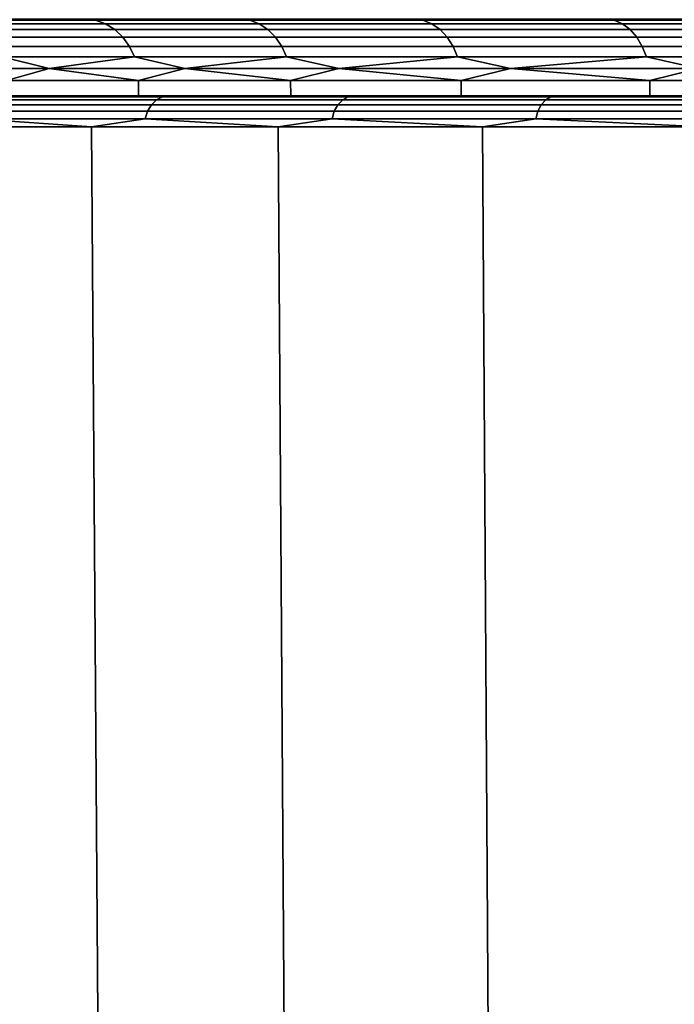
# Model space of a CAD drawing. Header units: metres. Extents: x -109 to 109, y -100 to 76.
# Tile 99 of 256: x -20.69 to -16.43, y -69.62 to -63.2. Entities that reach past the tile are written whole.
import ezdxf

# ---------------------------------------------------------------- set-up
doc = ezdxf.new("R2010")
doc.units = ezdxf.units.M
doc.layers.add('solid_21062310', color=7, linetype='CONTINUOUS')

msp = doc.modelspace()

# ---------------------------------------------------------------- linework, layer by layer
at = {"layer": 'solid_21062310'}
for points in [[(-21.070656, -63.207596, -14.495582), (-21.13781, -63.200001, -14.535008), (-20.260929, -63.200001, -16.20447), (-20.197813, -63.207596, -16.158644)], [(-21.070656, -63.207596, 5.50072), (-20.197813, -63.207596, 7.163782), (-20.260923, -63.200001, 7.209619), (-21.137804, -63.200001, 5.540157)], [(-21.070656, -63.207596, -14.495582), (-20.197813, -63.207596, -16.158644), (-20.132744, -63.230297, -16.121077), (-21.002773, -63.230297, -14.463371)], [(-20.197813, -63.207596, 7.163782), (-21.070656, -63.207596, 5.50072), (-21.002773, -63.230297, 5.468509), (-20.132744, -63.230297, 7.126214)], [(-21.002773, -63.230297, -14.463371), (-20.132744, -63.230297, -16.121077), (-20.072765, -63.267239, -16.086447), (-20.940205, -63.267239, -14.433681)], [(-20.132744, -63.230297, 7.126214), (-21.002773, -63.230297, 5.468509), (-20.940205, -63.267239, 5.438819), (-20.072765, -63.267239, 7.091586)], [(-20.197813, -63.207596, -16.158644), (-20.260929, -63.200001, -16.20447), (-19.252445, -63.200001, -17.797932), (-19.193981, -63.207596, -17.746078)], [(-20.197813, -63.207596, 7.163782), (-19.193981, -63.207596, 8.751217), (-19.252439, -63.200001, 8.803078), (-20.260923, -63.200001, 7.209619)], [(-20.197813, -63.207596, -16.158644), (-19.193981, -63.207596, -17.746078), (-19.132145, -63.230297, -17.703396), (-20.132744, -63.230297, -16.121077)], [(-19.193981, -63.207596, 8.751217), (-20.197813, -63.207596, 7.163782), (-20.132744, -63.230297, 7.126214), (-19.132145, -63.230297, 8.708535)], [(-20.132744, -63.230297, -16.121077), (-19.132145, -63.230297, -17.703396), (-19.075148, -63.267239, -17.664055), (-20.072765, -63.267239, -16.086447)], [(-19.132145, -63.230297, 8.708535), (-20.132744, -63.230297, 7.126214), (-20.072765, -63.267239, 7.091586), (-19.075148, -63.267239, 8.669192)], [(-19.193981, -63.207596, -17.746078), (-19.252445, -63.200001, -17.797932), (-18.118999, -63.200001, -19.30492), (-18.065666, -63.207596, -19.247591)], [(-19.193981, -63.207596, 8.751217), (-18.065666, -63.207596, 10.252729), (-18.118994, -63.200001, 10.310066), (-19.252439, -63.200001, 8.803078)], [(-19.193981, -63.207596, -17.746078), (-18.065666, -63.207596, -19.247591), (-18.007465, -63.230297, -19.200071), (-19.132145, -63.230297, -17.703396)], [(-18.065666, -63.207596, 10.252729), (-19.193981, -63.207596, 8.751217), (-19.132145, -63.230297, 8.708535), (-18.007465, -63.230297, 10.20521)], [(-19.132145, -63.230297, -17.703396), (-18.007465, -63.230297, -19.200071), (-17.953819, -63.267239, -19.156271), (-19.075148, -63.267239, -17.664055)], [(-18.007465, -63.230297, 10.20521), (-19.132145, -63.230297, 8.708535), (-19.075148, -63.267239, 8.669192), (-17.953819, -63.267239, 10.161409)], [(-18.065666, -63.207596, -19.247591), (-18.118999, -63.200001, -19.30492), (-16.867983, -63.200001, -20.715664), (-16.82019, -63.207596, -20.653444)], [(-18.065666, -63.207596, 10.252729), (-16.82019, -63.207596, 11.658582), (-16.867975, -63.200001, 11.720811), (-18.118994, -63.200001, 10.310066)], [(-18.065666, -63.207596, -19.247591), (-16.82019, -63.207596, -20.653444), (-16.766003, -63.230297, -20.601395), (-18.007465, -63.230297, -19.200071)], [(-16.82019, -63.207596, 11.658582), (-18.065666, -63.207596, 10.252729), (-18.007465, -63.230297, 10.20521), (-16.766003, -63.230297, 11.606533)], [(-18.007465, -63.230297, -19.200071), (-16.766003, -63.230297, -20.601395), (-16.716055, -63.267239, -20.553419), (-17.953819, -63.267239, -19.156271)], [(-16.766003, -63.230297, 11.606533), (-18.007465, -63.230297, 10.20521), (-17.953819, -63.267239, 10.161409), (-16.716055, -63.267239, 11.558558)], [(-16.82019, -63.207596, -20.653444), (-16.867983, -63.200001, -20.715664), (-15.50733, -63.200001, -22.021206), (-15.46563, -63.207596, -21.954517)], [(-16.82019, -63.207596, 11.658582), (-15.46563, -63.207596, 12.959656), (-15.50732, -63.200001, 13.026353), (-16.867975, -63.200001, 11.720811)], [(-16.82019, -63.207596, -20.653444), (-15.46563, -63.207596, -21.954517), (-15.415805, -63.230297, -21.898277), (-16.766003, -63.230297, -20.601395)], [(-15.46563, -63.207596, 12.959656), (-16.82019, -63.207596, 11.658582), (-16.766003, -63.230297, 11.606533), (-15.415805, -63.230297, 12.903415)], [(-16.766003, -63.230297, -20.601395), (-15.415805, -63.230297, -21.898277), (-15.369879, -63.267239, -21.846437), (-16.716055, -63.267239, -20.553419)], [(-15.415805, -63.230297, 12.903415), (-16.766003, -63.230297, 11.606533), (-16.716055, -63.267239, 11.558558), (-15.369879, -63.267239, 12.851576)], [(-20.940205, -63.267239, -14.433681), (-20.072765, -63.267239, -16.086447), (-20.020189, -63.31699, -16.056093), (-20.885357, -63.31699, -14.407656)], [(-20.072765, -63.267239, 7.091586), (-20.940205, -63.267239, 5.438819), (-20.885357, -63.31699, 5.412794), (-20.020189, -63.31699, 7.061231)], [(-20.885357, -63.31699, -14.407656), (-20.020189, -63.31699, -16.056093), (-19.977041, -63.37764, -16.031181), (-20.840342, -63.37764, -14.386296)], [(-20.020189, -63.31699, 7.061231), (-20.885357, -63.31699, 5.412794), (-20.840342, -63.37764, 5.391435), (-19.977041, -63.37764, 7.036319)], [(-20.072765, -63.267239, -16.086447), (-19.075148, -63.267239, -17.664055), (-19.025185, -63.31699, -17.629568), (-20.020189, -63.31699, -16.056093)], [(-19.075148, -63.267239, 8.669192), (-20.072765, -63.267239, 7.091586), (-20.020189, -63.31699, 7.061231), (-19.025185, -63.31699, 8.634706)], [(-20.020189, -63.31699, -16.056093), (-19.025185, -63.31699, -17.629568), (-18.98418, -63.37764, -17.601265), (-19.977041, -63.37764, -16.031181)], [(-19.025185, -63.31699, 8.634706), (-20.020189, -63.31699, 7.061231), (-19.977041, -63.37764, 7.036319), (-18.98418, -63.37764, 8.606402)], [(-19.075148, -63.267239, -17.664055), (-17.953819, -63.267239, -19.156271), (-17.906794, -63.31699, -19.117876), (-19.025185, -63.31699, -17.629568)], [(-17.953819, -63.267239, 10.161409), (-19.075148, -63.267239, 8.669192), (-19.025185, -63.31699, 8.634706), (-17.906794, -63.31699, 10.123013)], [(-19.025185, -63.31699, -17.629568), (-17.906794, -63.31699, -19.117876), (-17.8682, -63.37764, -19.086365), (-18.98418, -63.37764, -17.601265)], [(-17.906794, -63.31699, 10.123013), (-19.025185, -63.31699, 8.634706), (-18.98418, -63.37764, 8.606402), (-17.8682, -63.37764, 10.091502)], [(-17.953819, -63.267239, -19.156271), (-16.716055, -63.267239, -20.553419), (-16.67227, -63.31699, -20.511364), (-17.906794, -63.31699, -19.117876)], [(-16.716055, -63.267239, 11.558558), (-17.953819, -63.267239, 10.161409), (-17.906794, -63.31699, 10.123013), (-16.67227, -63.31699, 11.516502)], [(-17.906794, -63.31699, -19.117876), (-16.67227, -63.31699, -20.511364), (-16.636337, -63.37764, -20.476849), (-17.8682, -63.37764, -19.086365)], [(-16.67227, -63.31699, 11.516502), (-17.906794, -63.31699, 10.123013), (-17.8682, -63.37764, 10.091502), (-16.636337, -63.37764, 11.481988)], [(-16.716055, -63.267239, -20.553419), (-15.369879, -63.267239, -21.846437), (-15.329621, -63.31699, -21.800997), (-16.67227, -63.31699, -20.511364)], [(-15.369879, -63.267239, 12.851576), (-16.716055, -63.267239, 11.558558), (-16.67227, -63.31699, 11.516502), (-15.329621, -63.31699, 12.806134)], [(-16.67227, -63.31699, -20.511364), (-15.329621, -63.31699, -21.800997), (-15.296581, -63.37764, -21.763702), (-16.636337, -63.37764, -20.476849)], [(-15.329621, -63.31699, 12.806134), (-16.67227, -63.31699, 11.516502), (-16.636337, -63.37764, 11.481988), (-15.296581, -63.37764, 12.768841)], [(-20.840342, -63.37764, -14.386296), (-19.977041, -63.37764, -16.031181), (-19.944979, -63.446854, -16.012671), (-20.806896, -63.446854, -14.370425)], [(-19.977041, -63.37764, 7.036319), (-20.840342, -63.37764, 5.391435), (-20.806896, -63.446854, 5.375564), (-19.944979, -63.446854, 7.017808)], [(-19.977041, -63.37764, -16.031181), (-18.98418, -63.37764, -17.601265), (-18.953712, -63.446854, -17.580235), (-19.944979, -63.446854, -16.012671)], [(-18.98418, -63.37764, 8.606402), (-19.977041, -63.37764, 7.036319), (-19.944979, -63.446854, 7.017808), (-18.953712, -63.446854, 8.585372)], [(-18.98418, -63.37764, -17.601265), (-17.8682, -63.37764, -19.086365), (-17.839523, -63.446854, -19.06295), (-18.953712, -63.446854, -17.580235)], [(-17.8682, -63.37764, 10.091502), (-18.98418, -63.37764, 8.606402), (-18.953712, -63.446854, 8.585372), (-17.839523, -63.446854, 10.068089)], [(-17.8682, -63.37764, -19.086365), (-16.636337, -63.37764, -20.476849), (-16.609638, -63.446854, -20.451204), (-17.839523, -63.446854, -19.06295)], [(-16.636337, -63.37764, 11.481988), (-17.8682, -63.37764, 10.091502), (-17.839523, -63.446854, 10.068089), (-16.609638, -63.446854, 11.456343)], [(-16.636337, -63.37764, -20.476849), (-15.296581, -63.37764, -21.763702), (-15.272032, -63.446854, -21.735991), (-16.609638, -63.446854, -20.451204)], [(-15.296581, -63.37764, 12.768841), (-16.636337, -63.37764, 11.481988), (-16.609638, -63.446854, 11.456343), (-15.272032, -63.446854, 12.74113)], [(-20.806896, -63.446854, -14.370425), (-20.499998, -63.521965, -14.942701), (-21.25633, -63.521965, -13.302091)], [(-20.806896, -63.446854, 5.375564), (-21.25633, -63.521965, 4.30723), (-20.499998, -63.521965, 5.94784)], [(-20.806896, -63.446854, -14.370425), (-19.944979, -63.446854, -16.012671), (-20.499998, -63.521965, -14.942701)], [(-19.944979, -63.446854, 7.017808), (-20.806896, -63.446854, 5.375564), (-20.499998, -63.521965, 5.94784)], [(-19.944979, -63.446854, -16.012671), (-19.617277, -63.521965, -16.518913), (-20.499998, -63.521965, -14.942701)], [(-19.944979, -63.446854, 7.017808), (-20.499998, -63.521965, 5.94784), (-19.617277, -63.521965, 7.524052)], [(-19.944979, -63.446854, -16.012671), (-18.953712, -63.446854, -17.580235), (-19.617277, -63.521965, -16.518913)], [(-18.953712, -63.446854, 8.585372), (-19.944979, -63.446854, 7.017808), (-19.617277, -63.521965, 7.524052)], [(-18.953712, -63.446854, -17.580235), (-18.613609, -63.521965, -18.021009), (-19.617277, -63.521965, -16.518913)], [(-18.953712, -63.446854, 8.585372), (-19.617277, -63.521965, 7.524052), (-18.613609, -63.521965, 9.026148)], [(-18.953712, -63.446854, -17.580235), (-17.839523, -63.446854, -19.06295), (-18.613609, -63.521965, -18.021009)], [(-17.839523, -63.446854, 10.068089), (-18.953712, -63.446854, 8.585372), (-18.613609, -63.521965, 9.026148)], [(-17.839523, -63.446854, -19.06295), (-17.495182, -63.521965, -19.439728), (-18.613609, -63.521965, -18.021009)], [(-17.839523, -63.446854, 10.068089), (-18.613609, -63.521965, 9.026148), (-17.495182, -63.521965, 10.444866)], [(-17.839523, -63.446854, -19.06295), (-16.609638, -63.446854, -20.451204), (-17.495182, -63.521965, -19.439728)], [(-16.609638, -63.446854, 11.456343), (-17.839523, -63.446854, 10.068089), (-17.495182, -63.521965, 10.444866)], [(-16.609638, -63.446854, -20.451204), (-16.26889, -63.521965, -20.766321), (-17.495182, -63.521965, -19.439728)], [(-16.609638, -63.446854, 11.456343), (-17.495182, -63.521965, 10.444866), (-16.26889, -63.521965, 11.77146)], [(-16.609638, -63.446854, -20.451204), (-15.272032, -63.446854, -21.735991), (-16.26889, -63.521965, -20.766321)], [(-15.272032, -63.446854, 12.74113), (-16.609638, -63.446854, 11.456343), (-16.26889, -63.521965, 11.77146)], [(-21.25633, -63.521965, -13.302091), (-20.499998, -63.521965, -14.942701), (-20.77936, -63.599998, -14.357361)], [(-20.499998, -63.521965, 5.94784), (-21.25633, -63.521965, 4.30723), (-20.77936, -63.599998, 5.362499)], [(-20.499998, -63.521965, -14.942701), (-19.918583, -63.599998, -15.997433), (-20.77936, -63.599998, -14.357361)], [(-20.499998, -63.521965, 5.94784), (-20.77936, -63.599998, 5.362499), (-19.918583, -63.599998, 7.002571)], [(-20.499998, -63.521965, -14.942701), (-19.617277, -63.521965, -16.518913), (-19.918583, -63.599998, -15.997433)], [(-19.617277, -63.521965, 7.524052), (-20.499998, -63.521965, 5.94784), (-19.918583, -63.599998, 7.002571)], [(-19.617277, -63.521965, -16.518913), (-18.928627, -63.599998, -17.562922), (-19.918583, -63.599998, -15.997433)], [(-19.617277, -63.521965, 7.524052), (-19.918583, -63.599998, 7.002571), (-18.928627, -63.599998, 8.56806)], [(-19.617277, -63.521965, -16.518913), (-18.613609, -63.521965, -18.021009), (-18.928627, -63.599998, -17.562922)], [(-18.613609, -63.521965, 9.026148), (-19.617277, -63.521965, 7.524052), (-18.928627, -63.599998, 8.56806)], [(-18.613609, -63.521965, -18.021009), (-17.815912, -63.599998, -19.043676), (-18.928627, -63.599998, -17.562922)], [(-18.613609, -63.521965, 9.026148), (-18.928627, -63.599998, 8.56806), (-17.815912, -63.599998, 10.048814)], [(-18.613609, -63.521965, -18.021009), (-17.495182, -63.521965, -19.439728), (-17.815912, -63.599998, -19.043676)], [(-17.495182, -63.521965, 10.444866), (-18.613609, -63.521965, 9.026148), (-17.815912, -63.599998, 10.048814)], [(-17.495182, -63.521965, -19.439728), (-16.587654, -63.599998, -20.430092), (-17.815912, -63.599998, -19.043676)], [(-17.495182, -63.521965, 10.444866), (-17.815912, -63.599998, 10.048814), (-16.587654, -63.599998, 11.43523)], [(-17.495182, -63.521965, -19.439728), (-16.26889, -63.521965, -20.766321), (-16.587654, -63.599998, -20.430092)], [(-16.26889, -63.521965, 11.77146), (-17.495182, -63.521965, 10.444866), (-16.587654, -63.599998, 11.43523)], [(-16.26889, -63.521965, -20.766321), (-15.25182, -63.599998, -21.713179), (-16.587654, -63.599998, -20.430092)], [(-16.26889, -63.521965, 11.77146), (-16.587654, -63.599998, 11.43523), (-15.25182, -63.599998, 12.718318)], [(-19.918583, -63.599998, 7.002571), (-20.77936, -63.599998, 5.362499), (-20.778524, -63.700001, 5.364061), (-19.919054, -63.700001, 7.000765)], [(-20.77936, -63.599998, -14.357361), (-19.918583, -63.599998, -15.997433), (-19.919054, -63.700001, -15.995627), (-20.778524, -63.700001, -14.358923)], [(-18.928627, -63.599998, 8.56806), (-19.918583, -63.599998, 7.002571), (-19.919054, -63.700001, 7.000765), (-18.927053, -63.700001, 8.569785)], [(-19.918583, -63.599998, -15.997433), (-18.928627, -63.599998, -17.562922), (-18.927053, -63.700001, -17.564648), (-19.919054, -63.700001, -15.995627)], [(-17.815912, -63.599998, 10.048814), (-18.928627, -63.599998, 8.56806), (-18.927053, -63.700001, 8.569785), (-17.817181, -63.700001, 10.04684)], [(-18.928627, -63.599998, -17.562922), (-17.815912, -63.599998, -19.043676), (-17.817181, -63.700001, -19.0417), (-18.927053, -63.700001, -17.564648)], [(-16.587654, -63.599998, 11.43523), (-17.815912, -63.599998, 10.048814), (-17.817181, -63.700001, 10.04684), (-16.586182, -63.700001, 11.435997)], [(-17.815912, -63.599998, -19.043676), (-16.587654, -63.599998, -20.430092), (-16.586182, -63.700001, -20.430859), (-17.817181, -63.700001, -19.0417)], [(-15.25182, -63.599998, 12.718318), (-16.587654, -63.599998, 11.43523), (-16.586182, -63.700001, 11.435997), (-15.252875, -63.700001, 12.717315)], [(-16.587654, -63.599998, -20.430092), (-15.25182, -63.599998, -21.713179), (-15.252875, -63.700001, -21.712177), (-16.586182, -63.700001, -20.430859)], [(-21.144073, -63.700001, -17.454062), (-20.778524, -63.700001, -14.358923), (-19.919054, -63.700001, -15.995627), (-20.060131, -63.700001, -19.075481)], [(-20.858305, -63.706837, -18.005133), (-21.144073, -63.700001, -17.454062), (-20.060131, -63.700001, -19.075481)], [(-21.14407, -63.700001, 8.459207), (-20.060127, -63.700001, 10.080626), (-19.919054, -63.700001, 7.000765), (-20.778524, -63.700001, 5.364061)], [(-20.858305, -63.706837, 9.010271), (-20.060127, -63.700001, 10.080626), (-21.14407, -63.700001, 8.459207)], [(-20.858305, -63.706837, -18.005133), (-19.763098, -63.706837, -19.562185), (-19.801689, -63.727009, -19.591604), (-20.899036, -63.727009, -18.031509)], [(-19.763098, -63.706837, 10.567324), (-20.858305, -63.706837, 9.010271), (-20.899036, -63.727009, 9.036648), (-19.801689, -63.727009, 10.596742)], [(-19.763098, -63.706837, 10.567324), (-20.060127, -63.700001, 10.080626), (-20.858305, -63.706837, 9.010271)], [(-20.858305, -63.706837, -18.005133), (-20.060131, -63.700001, -19.075481), (-19.763098, -63.706837, -19.562185)], [(-20.060131, -63.700001, -19.075481), (-19.919054, -63.700001, -15.995627), (-18.927053, -63.700001, -17.564648)], [(-20.060131, -63.700001, -19.075481), (-18.927053, -63.700001, -17.564648), (-17.817181, -63.700001, -19.0417), (-18.856028, -63.700001, -20.603403)], [(-19.763098, -63.706837, -19.562185), (-20.060131, -63.700001, -19.075481), (-18.856028, -63.700001, -20.603403)], [(-20.060127, -63.700001, 10.080626), (-18.856024, -63.700001, 11.608546), (-18.927053, -63.700001, 8.569785), (-19.919054, -63.700001, 7.000765)], [(-19.763098, -63.706837, 10.567324), (-18.856024, -63.700001, 11.608546), (-20.060127, -63.700001, 10.080626)], [(-19.763098, -63.706837, -19.562185), (-18.551914, -63.706837, -21.030834), (-18.58814, -63.727009, -21.063118), (-19.801689, -63.727009, -19.591604)], [(-18.551914, -63.706837, 12.035972), (-19.763098, -63.706837, 10.567324), (-19.801689, -63.727009, 10.596742), (-18.58814, -63.727009, 12.068256)], [(-18.551914, -63.706837, 12.035972), (-18.856024, -63.700001, 11.608546), (-19.763098, -63.706837, 10.567324)], [(-19.763098, -63.706837, -19.562185), (-18.856028, -63.700001, -20.603403), (-18.551914, -63.706837, -21.030834)], [(-18.856024, -63.700001, 11.608546), (-17.817181, -63.700001, 10.04684), (-18.927053, -63.700001, 8.569785)], [(-18.856028, -63.700001, -20.603403), (-17.817181, -63.700001, -19.0417), (-16.586182, -63.700001, -20.430859), (-17.533052, -63.700001, -22.033634)], [(-18.551914, -63.706837, -21.030834), (-18.856028, -63.700001, -20.603403), (-17.533052, -63.700001, -22.033634)], [(-18.856024, -63.700001, 11.608546), (-17.533047, -63.700001, 13.038777), (-16.586182, -63.700001, 11.435997), (-17.817181, -63.700001, 10.04684)], [(-18.551914, -63.706837, 12.035972), (-17.533047, -63.700001, 13.038777), (-18.856024, -63.700001, 11.608546)], [(-18.551914, -63.706837, -21.030834), (-17.231859, -63.706837, -22.402456), (-17.265509, -63.727009, -22.43742), (-18.58814, -63.727009, -21.063118)], [(-17.231859, -63.706837, 13.407595), (-18.551914, -63.706837, 12.035972), (-18.58814, -63.727009, 12.068256), (-17.265509, -63.727009, 13.442558)], [(-17.231859, -63.706837, 13.407595), (-17.533047, -63.700001, 13.038777), (-18.551914, -63.706837, 12.035972)], [(-18.551914, -63.706837, -21.030834), (-17.533052, -63.700001, -22.033634), (-17.231859, -63.706837, -22.402456)], [(-17.533052, -63.700001, -22.033634), (-16.586182, -63.700001, -20.430859), (-15.252875, -63.700001, -21.712177), (-16.102583, -63.700001, -23.356352)], [(-17.231859, -63.706837, -22.402456), (-17.533052, -63.700001, -22.033634), (-16.102583, -63.700001, -23.356352)], [(-17.533047, -63.700001, 13.038777), (-16.102577, -63.700001, 14.361495), (-15.252875, -63.700001, 12.717315), (-16.586182, -63.700001, 11.435997)], [(-17.231859, -63.706837, 13.407595), (-16.102577, -63.700001, 14.361495), (-17.533047, -63.700001, 13.038777)], [(-17.231859, -63.706837, -22.402456), (-15.810681, -63.706837, -23.669004), (-15.841555, -63.727009, -23.706442), (-17.265509, -63.727009, -22.43742)], [(-15.810681, -63.706837, 14.674144), (-17.231859, -63.706837, 13.407595), (-17.265509, -63.727009, 13.442558), (-15.841555, -63.727009, 14.71158)], [(-15.810681, -63.706837, 14.674144), (-16.102577, -63.700001, 14.361495), (-17.231859, -63.706837, 13.407595)], [(-17.231859, -63.706837, -22.402456), (-16.102583, -63.700001, -23.356352), (-15.810681, -63.706837, -23.669004)], [(-20.93395, -63.759121, -18.054119), (-19.834772, -63.759121, -19.616819), (-19.860058, -63.800964, -19.636095), (-20.960638, -63.800964, -18.071402)], [(-19.834772, -63.759121, 10.621958), (-20.93395, -63.759121, 9.059258), (-20.960638, -63.800964, 9.076541), (-19.860058, -63.800964, 10.641233)], [(-20.899036, -63.727009, -18.031509), (-19.801689, -63.727009, -19.591604), (-19.834772, -63.759121, -19.616819), (-20.93395, -63.759121, -18.054119)], [(-19.801689, -63.727009, 10.596742), (-20.899036, -63.727009, 9.036648), (-20.93395, -63.759121, 9.059258), (-19.834772, -63.759121, 10.621958)], [(-19.834772, -63.759121, -19.616819), (-18.619194, -63.759121, -21.090794), (-18.642931, -63.800964, -21.111948), (-19.860058, -63.800964, -19.636095)], [(-18.619194, -63.759121, 12.095932), (-19.834772, -63.759121, 10.621958), (-19.860058, -63.800964, 10.641233), (-18.642931, -63.800964, 12.117085)], [(-19.801689, -63.727009, -19.591604), (-18.58814, -63.727009, -21.063118), (-18.619194, -63.759121, -21.090794), (-19.834772, -63.759121, -19.616819)], [(-18.58814, -63.727009, 12.068256), (-19.801689, -63.727009, 10.596742), (-19.834772, -63.759121, 10.621958), (-18.619194, -63.759121, 12.095932)], [(-18.619194, -63.759121, -21.090794), (-17.294352, -63.759121, -22.46739), (-17.316401, -63.800964, -22.490299), (-18.642931, -63.800964, -21.111948)], [(-17.294352, -63.759121, 13.472528), (-18.619194, -63.759121, 12.095932), (-18.642931, -63.800964, 12.117085), (-17.316401, -63.800964, 13.495438)], [(-18.58814, -63.727009, -21.063118), (-17.265509, -63.727009, -22.43742), (-17.294352, -63.759121, -22.46739), (-18.619194, -63.759121, -21.090794)], [(-17.265509, -63.727009, 13.442558), (-18.58814, -63.727009, 12.068256), (-18.619194, -63.759121, 12.095932), (-17.294352, -63.759121, 13.472528)], [(-17.294352, -63.759121, -22.46739), (-15.86802, -63.759121, -23.738533), (-15.888249, -63.800964, -23.763062), (-17.316401, -63.800964, -22.490299)], [(-15.86802, -63.759121, 14.743671), (-17.294352, -63.759121, 13.472528), (-17.316401, -63.800964, 13.495438), (-15.888249, -63.800964, 14.768201)], [(-17.265509, -63.727009, -22.43742), (-15.841555, -63.727009, -23.706442), (-15.86802, -63.759121, -23.738533), (-17.294352, -63.759121, -22.46739)], [(-15.841555, -63.727009, 14.71158), (-17.265509, -63.727009, 13.442558), (-17.294352, -63.759121, 13.472528), (-15.86802, -63.759121, 14.743671)], [(-20.960638, -63.800964, -18.071402), (-19.860058, -63.800964, -19.636095), (-19.875803, -63.849644, -19.648098), (-20.977255, -63.849644, -18.082165)], [(-19.860058, -63.800964, 10.641233), (-20.960638, -63.800964, 9.076541), (-20.977255, -63.849644, 9.087302), (-19.875803, -63.849644, 10.653235)], [(-19.860058, -63.800964, -19.636095), (-18.642931, -63.800964, -21.111948), (-18.657711, -63.849644, -21.12512), (-19.875803, -63.849644, -19.648098)], [(-18.642931, -63.800964, 12.117085), (-19.860058, -63.800964, 10.641233), (-19.875803, -63.849644, 10.653235), (-18.657711, -63.849644, 12.130259)], [(-18.642931, -63.800964, -21.111948), (-17.316401, -63.800964, -22.490299), (-17.33013, -63.849644, -22.504564), (-18.657711, -63.849644, -21.12512)], [(-17.316401, -63.800964, 13.495438), (-18.642931, -63.800964, 12.117085), (-18.657711, -63.849644, 12.130259), (-17.33013, -63.849644, 13.509704)], [(-17.316401, -63.800964, -22.490299), (-15.888249, -63.800964, -23.763062), (-15.900846, -63.849644, -23.778337), (-17.33013, -63.849644, -22.504564)], [(-15.888249, -63.800964, 14.768201), (-17.316401, -63.800964, 13.495438), (-17.33013, -63.849644, 13.509704), (-15.900846, -63.849644, 14.783475)], [(-20.977255, -63.849644, -18.082165), (-20.223993, -63.901745, -19.191036), (-21.314497, -63.901745, -17.558983)], [(-20.977255, -63.849644, 9.087302), (-21.314497, -63.901745, 8.564122), (-20.223993, -63.901745, 10.196175)], [(-20.223993, -63.901745, 10.196175), (-21.314497, -63.901745, 8.564122), (-21.221466, -76.406158, 8.507084), (-20.135721, -76.406158, 10.132018)], [(-21.314497, -63.901745, -17.558983), (-20.223993, -63.901745, -19.191036), (-20.135721, -76.406158, -19.126879), (-21.221466, -76.406158, -17.501947)], [(-20.977255, -63.849644, -18.082165), (-19.875803, -63.849644, -19.648098), (-20.223993, -63.901745, -19.191036)], [(-19.875803, -63.849644, 10.653235), (-20.977255, -63.849644, 9.087302), (-20.223993, -63.901745, 10.196175)], [(-19.875803, -63.849644, -19.648098), (-19.008802, -63.901745, -20.732498), (-20.223993, -63.901745, -19.191036)], [(-19.875803, -63.849644, 10.653235), (-20.223993, -63.901745, 10.196175), (-19.008802, -63.901745, 11.737637)], [(-19.008802, -63.901745, 11.737637), (-20.223993, -63.901745, 10.196175), (-20.135721, -76.406158, 10.132018), (-18.925831, -76.406158, 11.666757)], [(-20.223993, -63.901745, -19.191036), (-19.008802, -63.901745, -20.732498), (-18.925833, -76.406158, -20.661617), (-20.135721, -76.406158, -19.126879)], [(-19.875803, -63.849644, -19.648098), (-18.657711, -63.849644, -21.12512), (-19.008802, -63.901745, -20.732498)], [(-18.657711, -63.849644, 12.130259), (-19.875803, -63.849644, 10.653235), (-19.008802, -63.901745, 11.737637)], [(-18.657711, -63.849644, -21.12512), (-17.676414, -63.901745, -22.173866), (-19.008802, -63.901745, -20.732498)], [(-18.657711, -63.849644, 12.130259), (-19.008802, -63.901745, 11.737637), (-17.676414, -63.901745, 13.179004)], [(-17.676414, -63.901745, 13.179004), (-19.008802, -63.901745, 11.737637), (-18.925831, -76.406158, 11.666757), (-17.599257, -76.406158, 13.101836)], [(-19.008802, -63.901745, -20.732498), (-17.676414, -63.901745, -22.173866), (-17.59926, -76.406158, -22.096695), (-18.925833, -76.406158, -20.661617)], [(-18.657711, -63.849644, -21.12512), (-17.33013, -63.849644, -22.504564), (-17.676414, -63.901745, -22.173866)], [(-17.33013, -63.849644, 13.509704), (-18.657711, -63.849644, 12.130259), (-17.676414, -63.901745, 13.179004)], [(-17.33013, -63.849644, -22.504564), (-16.235046, -63.901745, -23.506252), (-17.676414, -63.901745, -22.173866)], [(-17.33013, -63.849644, 13.509704), (-17.676414, -63.901745, 13.179004), (-16.235046, -63.901745, 14.51139)], [(-16.235046, -63.901745, 14.51139), (-17.676414, -63.901745, 13.179004), (-17.599257, -76.406158, 13.101836), (-16.164177, -76.406158, 14.42841)], [(-17.676414, -63.901745, -22.173866), (-16.235046, -63.901745, -23.506252), (-16.164181, -76.406158, -23.423267), (-17.59926, -76.406158, -22.096695)], [(-17.33013, -63.849644, -22.504564), (-15.900846, -63.849644, -23.778337), (-16.235046, -63.901745, -23.506252)], [(-15.900846, -63.849644, 14.783475), (-17.33013, -63.849644, 13.509704), (-16.235046, -63.901745, 14.51139)]]:
    msp.add_3dface(points, dxfattribs=at)

doc.saveas('drawing.dxf')
